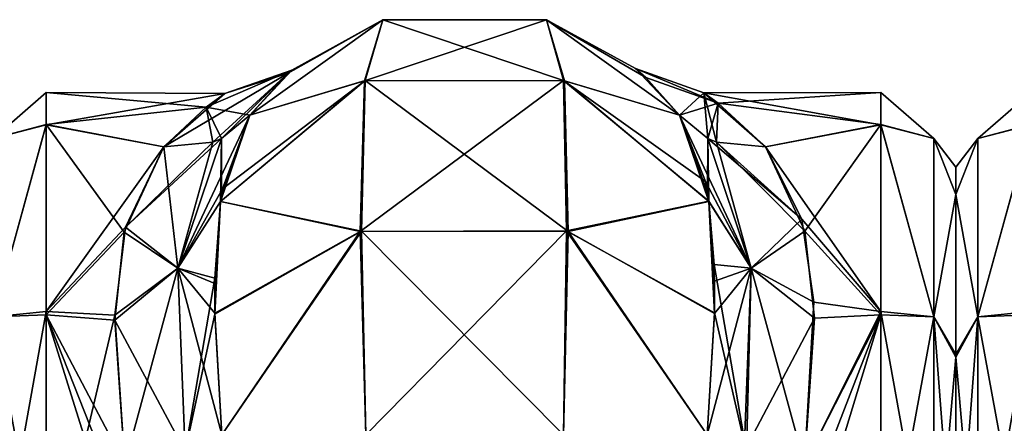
# Model space of a CAD drawing. Extents: x -23 to 1160, y -1999 to -1.
# Tile 231 of 254: x 968 to 1014, y -19 to -1. Entities that reach past the tile are written whole.
import ezdxf

# ---------------------------------------------------------------- set-up
doc = ezdxf.new("R2010")
doc.units = 0
doc.header["$LTSCALE"] = 90.350045
for name, color, linetype in [('1523', 7, 'CONTINUOUS'), ('1524', 7, 'CONTINUOUS'), ('1526', 7, 'CONTINUOUS'), ('1529', 7, 'CONTINUOUS'), ('1530', 7, 'CONTINUOUS'), ('1531', 7, 'CONTINUOUS'), ('1535', 7, 'CONTINUOUS'), ('1539', 7, 'CONTINUOUS'), ('1559', 7, 'CONTINUOUS'), ('1560', 7, 'CONTINUOUS'), ('1566', 7, 'CONTINUOUS'), ('1574', 7, 'CONTINUOUS'), ('1575', 7, 'CONTINUOUS'), ('1576', 7, 'CONTINUOUS'), ('1610', 7, 'CONTINUOUS'), ('1615', 7, 'CONTINUOUS')]:
    doc.layers.add(name, color=color, linetype=linetype)

msp = doc.modelspace()

# ---------------------------------------------------------------- linework, layer by layer
at = {"layer": '1523', "linetype": 'CONTINUOUS'}
for points in [[(1012, -7.5, 32.965), (1012, -8.776, 40.14), (1012, -8.777, 25.854), (1012, -7.5, 32.965)], [(1012, -8.776, 40.14), (1012, -16.375, 49.891), (1012, -8.777, 25.854), (1012, -8.776, 40.14)], [(1012, -8.777, 25.854), (1012, -16.375, 49.891), (1012, -16.245, 16.199), (1012, -8.777, 25.854)], [(1012, -16.375, 49.891), (1012, -28, 53.5), (1012, -16.245, 16.199), (1012, -16.375, 49.891)], [(1012, -16.245, 16.199), (1012, -28, 53.5), (1012, -28, 12.5), (1012, -16.245, 16.199)]]:
    msp.add_3dface(points, dxfattribs=at)
at = {"layer": '1524', "linetype": 'CONTINUOUS'}
for points in [[(1000.224, -4.013, 32.2), (1000.9, -4.506, 37.903), (1008.5, -4, 32.949), (1000.224, -4.013, 32.2)], [(1008.5, -5.51, 24.621), (1000.224, -4.013, 32.2), (1008.5, -4, 32.949), (1008.5, -5.51, 24.621)], [(1003.107, -6.547, 22.241), (1000.224, -4.013, 32.2), (1008.5, -5.51, 24.621), (1003.107, -6.547, 22.241)], [(1008.5, -4, 32.949), (1000.9, -4.506, 37.903), (1008.5, -5.503, 41.361), (1008.5, -4, 32.949)], [(1000.9, -4.506, 37.903), (1003.107, -6.547, 43.759), (1008.5, -5.503, 41.361), (1000.9, -4.506, 37.903)], [(1003.107, -6.547, 43.759), (1004.942, -10.483, 49.405), (1008.5, -5.503, 41.361), (1003.107, -6.547, 43.759)], [(1008.5, -14.241, 13.335), (1003.107, -6.547, 22.241), (1008.5, -5.51, 24.621), (1008.5, -14.241, 13.335)], [(1008.5, -5.503, 41.361), (1004.942, -10.483, 49.405), (1008.5, -14.393, 52.77), (1008.5, -5.503, 41.361)], [(1004.809, -9.928, 17.208), (1003.107, -6.547, 22.241), (1008.5, -14.241, 13.335), (1004.809, -9.928, 17.208)], [(1005.36, -13.798, 13.653), (1004.809, -9.928, 17.208), (1008.5, -14.241, 13.335), (1005.36, -13.798, 13.653)], [(1004.942, -10.483, 49.405), (1005.39, -14.558, 52.883), (1008.5, -14.393, 52.77), (1004.942, -10.483, 49.405)], [(1004.92, -21.379, 9.931), (1005.36, -13.798, 13.653), (1008.5, -14.241, 13.335), (1004.92, -21.379, 9.931)], [(1008.5, -28, 9), (1004.92, -21.379, 9.931), (1008.5, -14.241, 13.335), (1008.5, -28, 9)], [(1008.5, -28, 57), (1008.5, -14.393, 52.77), (1004.347, -28, 57), (1008.5, -28, 57)], [(1004.347, -28, 57), (1008.5, -14.393, 52.77), (1004.493, -24.754, 56.78), (1004.347, -28, 57)], [(1008.5, -14.393, 52.77), (1004.92, -21.379, 56.069), (1004.493, -24.754, 56.78), (1008.5, -14.393, 52.77)], [(1005.39, -14.558, 52.883), (1004.92, -21.379, 56.069), (1008.5, -14.393, 52.77), (1005.39, -14.558, 52.883)]]:
    msp.add_3dface(points, dxfattribs=at)
at = {"layer": '1526', "linetype": 'CONTINUOUS'}
for points in [[(1008.5, -5.51, 24.621), (1008.5, -4, 32.949), (1010.975, -6.15, 25.9), (1008.5, -5.51, 24.621)], [(1008.5, -4, 32.949), (1008.5, -5.503, 41.361), (1010.975, -6.15, 40.1), (1008.5, -4, 32.949)], [(1008.5, -4, 32.949), (1010.975, -6.15, 40.1), (1010.975, -6.15, 25.9), (1008.5, -4, 32.949)], [(1008.5, -5.503, 41.361), (1008.5, -14.393, 52.77), (1010.975, -14.496, 51.587), (1008.5, -5.503, 41.361)], [(1008.5, -5.503, 41.361), (1010.975, -14.496, 51.587), (1010.975, -6.15, 40.1), (1008.5, -5.503, 41.361)], [(1008.5, -14.241, 13.335), (1008.5, -5.51, 24.621), (1010.975, -14.496, 14.413), (1008.5, -14.241, 13.335)], [(1008.5, -5.51, 24.621), (1010.975, -6.15, 25.9), (1010.975, -14.496, 14.413), (1008.5, -5.51, 24.621)], [(1012, -8.776, 40.14), (1012, -7.5, 32.965), (1010.975, -6.15, 40.1), (1012, -8.776, 40.14)], [(1010.975, -14.496, 51.587), (1012, -8.776, 40.14), (1010.975, -6.15, 40.1), (1010.975, -14.496, 51.587)], [(1012, -7.5, 32.965), (1012, -8.777, 25.854), (1010.975, -6.15, 25.9), (1012, -7.5, 32.965)], [(1010.975, -6.15, 40.1), (1012, -7.5, 32.965), (1010.975, -6.15, 25.9), (1010.975, -6.15, 40.1)], [(1010.975, -6.15, 25.9), (1012, -8.777, 25.854), (1010.975, -14.496, 14.413), (1010.975, -6.15, 25.9)], [(1012, -16.375, 49.891), (1012, -8.776, 40.14), (1010.975, -14.496, 51.587), (1012, -16.375, 49.891)], [(1012, -8.777, 25.854), (1012, -16.245, 16.199), (1010.975, -14.496, 14.413), (1012, -8.777, 25.854)], [(1008.5, -28, 9), (1008.5, -14.241, 13.335), (1010.975, -28, 10.025), (1008.5, -28, 9)], [(1010.975, -28, 10.025), (1008.5, -14.241, 13.335), (1010.975, -14.496, 14.413), (1010.975, -28, 10.025)], [(1008.5, -14.393, 52.77), (1008.5, -28, 57), (1010.975, -14.496, 51.587), (1008.5, -14.393, 52.77)], [(1008.5, -28, 57), (1010.975, -28, 55.975), (1010.975, -14.496, 51.587), (1008.5, -28, 57)], [(1010.975, -28, 55.975), (1012, -16.375, 49.891), (1010.975, -14.496, 51.587), (1010.975, -28, 55.975)], [(1012, -16.245, 16.199), (1012, -28, 12.5), (1010.975, -14.496, 14.413), (1012, -16.245, 16.199)], [(1012, -28, 12.5), (1010.975, -28, 10.025), (1010.975, -14.496, 14.413), (1012, -28, 12.5)], [(1012, -28, 53.5), (1012, -16.375, 49.891), (1010.975, -28, 55.975), (1012, -28, 53.5)]]:
    msp.add_3dface(points, dxfattribs=at)
at = {"layer": '1529', "linetype": 'CONTINUOUS'}
for points in [[(979.009, -5.055, 20), (985.226, -0.599, 20), (984.371, -3.461, 10.463), (979.009, -5.055, 20)], [(985.226, -0.599, 20), (992.876, -0.6, 20), (984.371, -3.461, 10.463), (985.226, -0.599, 20)], [(984.371, -3.461, 10.463), (992.876, -0.6, 20), (993.669, -3.44, 10.451), (984.371, -3.461, 10.463)], [(992.876, -0.6, 20), (999.092, -5.056, 19.995), (993.669, -3.44, 10.451), (992.876, -0.6, 20)], [(977.638, -9.102, 13.674), (979.009, -5.055, 20), (984.371, -3.461, 10.463), (977.638, -9.102, 13.674)], [(977.638, -9.102, 13.674), (984.371, -3.461, 10.463), (984.167, -10.497, 3.54), (977.638, -9.102, 13.674)], [(984.371, -3.461, 10.463), (993.669, -3.44, 10.451), (984.167, -10.497, 3.54), (984.371, -3.461, 10.463)], [(984.167, -10.497, 3.54), (993.669, -3.44, 10.451), (993.807, -10.47, 3.494), (984.167, -10.497, 3.54)], [(993.669, -3.44, 10.451), (999.092, -5.056, 19.995), (1000.305, -8.158, 14.789), (993.669, -3.44, 10.451)], [(1000.459, -9.081, 13.696), (993.669, -3.44, 10.451), (1000.305, -8.158, 14.789), (1000.459, -9.081, 13.696)], [(993.669, -3.44, 10.451), (1000.459, -9.081, 13.696), (993.807, -10.47, 3.494), (993.669, -3.44, 10.451)], [(977.691, -8.741, 14.084), (979.009, -5.055, 20), (977.638, -9.102, 13.674), (977.691, -8.741, 14.084)], [(977.377, -12.927, 10.342), (977.638, -9.102, 13.674), (977.374, -14.319, 9.472), (977.377, -12.927, 10.342)], [(977.374, -14.319, 9.472), (977.638, -9.102, 13.674), (984.167, -10.497, 3.54), (977.374, -14.319, 9.472)], [(993.807, -10.47, 3.494), (1000.459, -9.081, 13.696), (1000.726, -14.302, 9.481), (993.807, -10.47, 3.494)], [(1000.726, -14.302, 9.481), (1000.459, -9.081, 13.696), (1000.7, -12.036, 10.983), (1000.726, -14.302, 9.481)], [(977.714, -20, 7.232), (977.374, -14.319, 9.472), (984.167, -10.497, 3.54), (977.714, -20, 7.232)], [(984.43, -20, 0.885), (977.714, -20, 7.232), (984.167, -10.497, 3.54), (984.43, -20, 0.885)], [(984.43, -20, 0.885), (984.167, -10.497, 3.54), (993.807, -10.47, 3.494), (984.43, -20, 0.885)], [(993.67, -20, 0.885), (984.43, -20, 0.885), (993.807, -10.47, 3.494), (993.67, -20, 0.885)], [(1000.386, -20, 7.232), (993.67, -20, 0.885), (993.807, -10.47, 3.494), (1000.386, -20, 7.232)], [(1000.386, -20, 7.232), (993.807, -10.47, 3.494), (1000.726, -14.302, 9.481), (1000.386, -20, 7.232)]]:
    msp.add_3dface(points, dxfattribs=at)
at = {"layer": '1530', "linetype": 'CONTINUOUS'}
for points in [[(979.009, -5.055, 46), (985.225, -0.599, 46), (980.807, -3.103, 37.452), (979.009, -5.055, 46)], [(980.971, -2.962, 30.092), (985.225, -0.599, 46), (979.009, -5.055, 20), (980.971, -2.962, 30.092)], [(979.009, -5.055, 20), (985.225, -0.599, 46), (985.226, -0.599, 20), (979.009, -5.055, 20)], [(980.807, -3.103, 37.452), (985.225, -0.599, 46), (980.971, -2.962, 30.092), (980.807, -3.103, 37.452)], [(985.225, -0.599, 46), (992.873, -0.599, 46), (985.226, -0.599, 20), (985.225, -0.599, 46)], [(985.226, -0.599, 20), (992.873, -0.599, 46), (992.876, -0.6, 20), (985.226, -0.599, 20)], [(992.873, -0.599, 46), (999.091, -5.055, 45.999), (997.509, -3.297, 38.943), (992.873, -0.599, 46)], [(992.876, -0.6, 20), (992.873, -0.599, 46), (997.509, -3.297, 38.943), (992.876, -0.6, 20)], [(999.092, -5.056, 19.995), (992.876, -0.6, 20), (997.029, -2.878, 32.041), (999.092, -5.056, 19.995)], [(997.029, -2.878, 32.041), (992.876, -0.6, 20), (997.509, -3.297, 38.943), (997.029, -2.878, 32.041)]]:
    msp.add_3dface(points, dxfattribs=at)
at = {"layer": '1531', "linetype": 'CONTINUOUS'}
for points in [[(979.009, -5.055, 46), (984.409, -3.449, 55.547), (985.225, -0.599, 46), (979.009, -5.055, 46)], [(984.409, -3.449, 55.547), (993.715, -3.458, 55.542), (985.225, -0.599, 46), (984.409, -3.449, 55.547)], [(985.225, -0.599, 46), (993.715, -3.458, 55.542), (992.873, -0.599, 46), (985.225, -0.599, 46)], [(992.873, -0.599, 46), (993.715, -3.458, 55.542), (999.091, -5.055, 45.999), (992.873, -0.599, 46)], [(977.638, -9.105, 52.33), (984.227, -10.49, 62.486), (984.409, -3.449, 55.547), (977.638, -9.105, 52.33)], [(977.638, -9.105, 52.33), (984.409, -3.449, 55.547), (977.73, -8.507, 51.64), (977.638, -9.105, 52.33)], [(977.73, -8.507, 51.64), (984.409, -3.449, 55.547), (979.009, -5.055, 46), (977.73, -8.507, 51.64)], [(984.227, -10.49, 62.486), (993.893, -10.494, 62.478), (984.409, -3.449, 55.547), (984.227, -10.49, 62.486)], [(984.409, -3.449, 55.547), (993.893, -10.494, 62.478), (993.715, -3.458, 55.542), (984.409, -3.449, 55.547)], [(993.715, -3.458, 55.542), (993.893, -10.494, 62.478), (1000.462, -9.099, 52.323), (993.715, -3.458, 55.542)], [(993.715, -3.458, 55.542), (1000.462, -9.099, 52.323), (999.091, -5.055, 45.999), (993.715, -3.458, 55.542)], [(999.091, -5.055, 45.999), (1000.462, -9.099, 52.323), (1000.401, -8.692, 51.859), (999.091, -5.055, 45.999)], [(977.374, -14.368, 56.555), (984.227, -10.49, 62.486), (977.638, -9.105, 52.33), (977.374, -14.368, 56.555)], [(977.381, -12.683, 55.489), (977.374, -14.368, 56.555), (977.638, -9.105, 52.33), (977.381, -12.683, 55.489)], [(993.893, -10.494, 62.478), (1000.726, -14.332, 56.535), (1000.462, -9.099, 52.323), (993.893, -10.494, 62.478)], [(1000.462, -9.099, 52.323), (1000.726, -14.332, 56.535), (1000.721, -12.829, 55.591), (1000.462, -9.099, 52.323)], [(977.374, -14.368, 56.555), (977.714, -20, 58.768), (984.227, -10.49, 62.486), (977.374, -14.368, 56.555)], [(977.714, -20, 58.768), (984.429, -20, 65.115), (984.227, -10.49, 62.486), (977.714, -20, 58.768)], [(984.429, -20, 65.115), (993.669, -20, 65.115), (984.227, -10.49, 62.486), (984.429, -20, 65.115)], [(984.227, -10.49, 62.486), (993.669, -20, 65.115), (993.893, -10.494, 62.478), (984.227, -10.49, 62.486)], [(993.669, -20, 65.115), (1000.385, -20.008, 58.769), (993.893, -10.494, 62.478), (993.669, -20, 65.115)], [(993.893, -10.494, 62.478), (1000.385, -20.008, 58.769), (1000.726, -14.332, 56.535), (993.893, -10.494, 62.478)]]:
    msp.add_3dface(points, dxfattribs=at)
at = {"layer": '1535', "linetype": 'CONTINUOUS'}
for points in [[(977.839, -4.048, 34.514), (976.978, -4.69, 27.287), (969.5, -4, 33.051), (977.839, -4.048, 34.514)], [(969.5, -4, 33.051), (976.978, -4.69, 27.287), (969.5, -5.503, 24.639), (969.5, -4, 33.051)], [(969.5, -5.51, 41.379), (977.839, -4.048, 34.514), (969.5, -4, 33.051), (969.5, -5.51, 41.379)], [(974.993, -6.547, 43.759), (977.839, -4.048, 34.514), (969.5, -5.51, 41.379), (974.993, -6.547, 43.759)], [(976.978, -4.69, 27.287), (974.993, -6.547, 22.241), (969.5, -5.503, 24.639), (976.978, -4.69, 27.287)], [(969.5, -5.503, 24.639), (974.993, -6.547, 22.241), (973.147, -10.533, 16.541), (969.5, -5.503, 24.639)], [(969.5, -14.393, 13.23), (969.5, -5.503, 24.639), (973.147, -10.533, 16.541), (969.5, -14.393, 13.23)], [(969.5, -14.241, 52.665), (974.993, -6.547, 43.759), (969.5, -5.51, 41.379), (969.5, -14.241, 52.665)], [(973.201, -10.295, 49.202), (974.993, -6.547, 43.759), (969.5, -14.241, 52.665), (973.201, -10.295, 49.202)], [(972.714, -14.419, 52.788), (973.201, -10.295, 49.202), (969.5, -14.241, 52.665), (972.714, -14.419, 52.788)], [(972.708, -14.652, 13.054), (969.5, -14.393, 13.23), (973.147, -10.533, 16.541), (972.708, -14.652, 13.054)], [(969.5, -28, 57), (972.714, -14.419, 52.788), (969.5, -14.241, 52.665), (969.5, -28, 57)], [(969.5, -28, 9), (969.5, -14.393, 13.23), (973.753, -28, 9), (969.5, -28, 9)], [(973.753, -28, 9), (969.5, -14.393, 13.23), (973.611, -24.8, 9.214), (973.753, -28, 9)], [(973.611, -24.8, 9.214), (969.5, -14.393, 13.23), (973.18, -21.379, 9.931), (973.611, -24.8, 9.214)], [(973.18, -21.379, 9.931), (969.5, -14.393, 13.23), (972.708, -14.652, 13.054), (973.18, -21.379, 9.931)], [(973.18, -21.379, 56.069), (972.714, -14.419, 52.788), (969.5, -28, 57), (973.18, -21.379, 56.069)]]:
    msp.add_3dface(points, dxfattribs=at)
at = {"layer": '1539', "linetype": 'CONTINUOUS'}
for points in [[(969.5, -5.51, 41.379), (969.5, -4, 33.051), (967.025, -6.15, 40.1), (969.5, -5.51, 41.379)], [(969.5, -4, 33.051), (969.5, -5.503, 24.639), (967.025, -6.15, 25.9), (969.5, -4, 33.051)], [(969.5, -4, 33.051), (967.025, -6.15, 25.9), (967.025, -6.15, 40.1), (969.5, -4, 33.051)], [(969.5, -5.503, 24.639), (969.5, -14.393, 13.23), (967.025, -14.496, 14.413), (969.5, -5.503, 24.639)], [(969.5, -5.503, 24.639), (967.025, -14.496, 14.413), (967.025, -6.15, 25.9), (969.5, -5.503, 24.639)], [(969.5, -14.241, 52.665), (969.5, -5.51, 41.379), (967.025, -14.496, 51.587), (969.5, -14.241, 52.665)], [(969.5, -5.51, 41.379), (967.025, -6.15, 40.1), (967.025, -14.496, 51.587), (969.5, -5.51, 41.379)], [(969.5, -28, 57), (969.5, -14.241, 52.665), (967.025, -28, 55.975), (969.5, -28, 57)], [(967.025, -28, 55.975), (969.5, -14.241, 52.665), (967.025, -14.496, 51.587), (967.025, -28, 55.975)], [(969.5, -14.393, 13.23), (969.5, -28, 9), (967.025, -14.496, 14.413), (969.5, -14.393, 13.23)], [(969.5, -28, 9), (967.025, -28, 10.025), (967.025, -14.496, 14.413), (969.5, -28, 9)]]:
    msp.add_3dface(points, dxfattribs=at)
at = {"layer": '1559', "linetype": 'CONTINUOUS'}
for points in [[(977.839, -4.048, 34.514), (974.993, -6.547, 43.759), (980.807, -3.103, 37.452), (977.839, -4.048, 34.514)], [(980.807, -3.103, 37.452), (974.993, -6.547, 43.759), (977.287, -6.331, 44.72), (980.807, -3.103, 37.452)], [(976.978, -4.69, 27.287), (977.839, -4.048, 34.514), (980.971, -2.962, 30.092), (976.978, -4.69, 27.287)], [(976.978, -4.69, 27.287), (980.971, -2.962, 30.092), (979.009, -5.055, 20), (976.978, -4.69, 27.287)], [(977.685, -6.159, 44.954), (980.807, -3.103, 37.452), (977.287, -6.331, 44.72), (977.685, -6.159, 44.954)], [(979.009, -5.055, 46), (980.807, -3.103, 37.452), (977.685, -6.159, 44.954), (979.009, -5.055, 46)], [(977.839, -4.048, 34.514), (980.807, -3.103, 37.452), (980.971, -2.962, 30.092), (977.839, -4.048, 34.514)], [(974.993, -6.547, 22.241), (976.978, -4.69, 27.287), (977.287, -6.331, 21.28), (974.993, -6.547, 22.241)], [(976.978, -4.69, 27.287), (979.009, -5.055, 20), (977.685, -6.158, 21.046), (976.978, -4.69, 27.287)], [(976.978, -4.69, 27.287), (977.685, -6.158, 21.046), (977.287, -6.331, 21.28), (976.978, -4.69, 27.287)]]:
    msp.add_3dface(points, dxfattribs=at)
at = {"layer": '1560', "linetype": 'CONTINUOUS'}
for points in [[(977.73, -8.507, 51.64), (979.009, -5.055, 46), (975.657, -12.212, 52.233), (977.73, -8.507, 51.64)], [(975.657, -12.212, 52.233), (979.009, -5.055, 46), (977.685, -6.159, 44.954), (975.657, -12.212, 52.233)], [(973.201, -10.295, 49.202), (975.657, -12.212, 52.233), (977.685, -6.159, 44.954), (973.201, -10.295, 49.202)], [(973.201, -10.295, 49.202), (977.685, -6.159, 44.954), (977.287, -6.331, 44.72), (973.201, -10.295, 49.202)], [(974.993, -6.547, 43.759), (973.201, -10.295, 49.202), (977.287, -6.331, 44.72), (974.993, -6.547, 43.759)], [(977.638, -9.105, 52.33), (977.73, -8.507, 51.64), (975.657, -12.212, 52.233), (977.638, -9.105, 52.33)], [(977.381, -12.683, 55.489), (977.638, -9.105, 52.33), (975.657, -12.212, 52.233), (977.381, -12.683, 55.489)], [(973.201, -10.295, 49.202), (972.714, -14.419, 52.788), (975.657, -12.212, 52.233), (973.201, -10.295, 49.202)], [(972.714, -14.419, 52.788), (973.18, -21.379, 56.069), (975.657, -12.212, 52.233), (972.714, -14.419, 52.788)], [(973.18, -21.379, 56.069), (975.994, -20.789, 56.818), (975.657, -12.212, 52.233), (973.18, -21.379, 56.069)], [(975.994, -20.789, 56.818), (977.381, -12.683, 55.489), (975.657, -12.212, 52.233), (975.994, -20.789, 56.818)], [(977.374, -14.368, 56.555), (977.381, -12.683, 55.489), (975.994, -20.789, 56.818), (977.374, -14.368, 56.555)], [(977.714, -20, 58.768), (977.374, -14.368, 56.555), (975.994, -20.789, 56.818), (977.714, -20, 58.768)]]:
    msp.add_3dface(points, dxfattribs=at)
at = {"layer": '1566', "linetype": 'CONTINUOUS'}
for points in [[(979.009, -5.055, 20), (977.691, -8.741, 14.084), (977.685, -6.158, 21.046), (979.009, -5.055, 20)], [(975.658, -12.212, 13.766), (974.993, -6.547, 22.241), (977.287, -6.331, 21.28), (975.658, -12.212, 13.766)], [(977.685, -6.158, 21.046), (975.658, -12.212, 13.766), (977.287, -6.331, 21.28), (977.685, -6.158, 21.046)], [(977.685, -6.158, 21.046), (977.638, -9.102, 13.674), (975.658, -12.212, 13.766), (977.685, -6.158, 21.046)], [(977.691, -8.741, 14.084), (977.638, -9.102, 13.674), (977.685, -6.158, 21.046), (977.691, -8.741, 14.084)], [(973.147, -10.533, 16.541), (974.993, -6.547, 22.241), (975.658, -12.212, 13.766), (973.147, -10.533, 16.541)], [(977.638, -9.102, 13.674), (977.377, -12.927, 10.342), (975.658, -12.212, 13.766), (977.638, -9.102, 13.674)], [(972.708, -14.652, 13.054), (973.147, -10.533, 16.541), (975.658, -12.212, 13.766), (972.708, -14.652, 13.054)], [(972.708, -14.652, 13.054), (975.658, -12.212, 13.766), (975.994, -20.789, 9.182), (972.708, -14.652, 13.054)], [(977.374, -14.319, 9.472), (977.714, -20, 7.232), (975.658, -12.212, 13.766), (977.374, -14.319, 9.472)], [(975.658, -12.212, 13.766), (977.714, -20, 7.232), (975.994, -20.789, 9.182), (975.658, -12.212, 13.766)], [(977.377, -12.927, 10.342), (977.374, -14.319, 9.472), (975.658, -12.212, 13.766), (977.377, -12.927, 10.342)], [(973.18, -21.379, 9.931), (972.708, -14.652, 13.054), (975.994, -20.789, 9.182), (973.18, -21.379, 9.931)]]:
    msp.add_3dface(points, dxfattribs=at)
at = {"layer": '1574', "linetype": 'CONTINUOUS'}
for points in [[(1000.305, -8.158, 14.789), (999.092, -5.056, 19.995), (1002.443, -12.214, 13.764), (1000.305, -8.158, 14.789)], [(999.092, -5.056, 19.995), (1000.415, -6.159, 21.046), (1002.443, -12.214, 13.764), (999.092, -5.056, 19.995)], [(1004.809, -9.928, 17.208), (1000.415, -6.159, 21.046), (1000.813, -6.332, 21.28), (1004.809, -9.928, 17.208)], [(1000.415, -6.159, 21.046), (1004.809, -9.928, 17.208), (1002.443, -12.214, 13.764), (1000.415, -6.159, 21.046)], [(1003.107, -6.547, 22.241), (1004.809, -9.928, 17.208), (1000.813, -6.332, 21.28), (1003.107, -6.547, 22.241)], [(1000.459, -9.081, 13.696), (1000.305, -8.158, 14.789), (1002.443, -12.214, 13.764), (1000.459, -9.081, 13.696)], [(1000.7, -12.036, 10.983), (1000.459, -9.081, 13.696), (1002.443, -12.214, 13.764), (1000.7, -12.036, 10.983)], [(1004.809, -9.928, 17.208), (1005.36, -13.798, 13.653), (1002.443, -12.214, 13.764), (1004.809, -9.928, 17.208)], [(1000.726, -14.302, 9.481), (1000.7, -12.036, 10.983), (1002.215, -20.823, 9.249), (1000.726, -14.302, 9.481)], [(1000.7, -12.036, 10.983), (1002.443, -12.214, 13.764), (1002.215, -20.823, 9.249), (1000.7, -12.036, 10.983)], [(1002.443, -12.214, 13.764), (1004.92, -21.379, 9.931), (1002.215, -20.823, 9.249), (1002.443, -12.214, 13.764)], [(1005.36, -13.798, 13.653), (1004.92, -21.379, 9.931), (1002.443, -12.214, 13.764), (1005.36, -13.798, 13.653)], [(1000.386, -20, 7.232), (1000.726, -14.302, 9.481), (1002.215, -20.823, 9.249), (1000.386, -20, 7.232)]]:
    msp.add_3dface(points, dxfattribs=at)
at = {"layer": '1575', "linetype": 'CONTINUOUS'}
for points in [[(1000.9, -4.506, 37.903), (1000.224, -4.013, 32.2), (997.029, -2.878, 32.041), (1000.9, -4.506, 37.903)], [(1000.9, -4.506, 37.903), (997.029, -2.878, 32.041), (997.509, -3.297, 38.943), (1000.9, -4.506, 37.903)], [(1000.224, -4.013, 32.2), (999.092, -5.056, 19.995), (997.029, -2.878, 32.041), (1000.224, -4.013, 32.2)], [(999.091, -5.055, 45.999), (1000.9, -4.506, 37.903), (997.509, -3.297, 38.943), (999.091, -5.055, 45.999)], [(999.092, -5.056, 19.995), (1000.224, -4.013, 32.2), (1000.415, -6.159, 21.046), (999.092, -5.056, 19.995)], [(1000.224, -4.013, 32.2), (1003.107, -6.547, 22.241), (1000.813, -6.332, 21.28), (1000.224, -4.013, 32.2)], [(1000.415, -6.159, 21.046), (1000.224, -4.013, 32.2), (1000.813, -6.332, 21.28), (1000.415, -6.159, 21.046)], [(1000.9, -4.506, 37.903), (999.091, -5.055, 45.999), (1000.415, -6.159, 44.954), (1000.9, -4.506, 37.903)], [(1000.9, -4.506, 37.903), (1000.415, -6.159, 44.954), (1000.813, -6.331, 44.72), (1000.9, -4.506, 37.903)], [(1003.107, -6.547, 43.759), (1000.9, -4.506, 37.903), (1000.813, -6.331, 44.72), (1003.107, -6.547, 43.759)]]:
    msp.add_3dface(points, dxfattribs=at)
at = {"layer": '1576', "linetype": 'CONTINUOUS'}
for points in [[(999.091, -5.055, 45.999), (1000.401, -8.692, 51.859), (1000.415, -6.159, 44.954), (999.091, -5.055, 45.999)], [(1000.401, -8.692, 51.859), (1000.462, -9.099, 52.323), (1000.415, -6.159, 44.954), (1000.401, -8.692, 51.859)], [(1000.415, -6.159, 44.954), (1002.443, -12.212, 52.234), (1000.813, -6.331, 44.72), (1000.415, -6.159, 44.954)], [(1000.462, -9.099, 52.323), (1002.443, -12.212, 52.234), (1000.415, -6.159, 44.954), (1000.462, -9.099, 52.323)], [(1004.942, -10.483, 49.405), (1003.107, -6.547, 43.759), (1000.813, -6.331, 44.72), (1004.942, -10.483, 49.405)], [(1002.443, -12.212, 52.234), (1004.942, -10.483, 49.405), (1000.813, -6.331, 44.72), (1002.443, -12.212, 52.234)], [(1000.462, -9.099, 52.323), (1000.721, -12.829, 55.591), (1002.443, -12.212, 52.234), (1000.462, -9.099, 52.323)], [(1005.39, -14.558, 52.883), (1004.942, -10.483, 49.405), (1002.443, -12.212, 52.234), (1005.39, -14.558, 52.883)], [(1000.726, -14.332, 56.535), (1000.385, -20.008, 58.769), (1002.443, -12.212, 52.234), (1000.726, -14.332, 56.535)], [(1000.385, -20.008, 58.769), (1002.106, -20.789, 56.818), (1002.443, -12.212, 52.234), (1000.385, -20.008, 58.769)], [(1000.721, -12.829, 55.591), (1000.726, -14.332, 56.535), (1002.443, -12.212, 52.234), (1000.721, -12.829, 55.591)], [(1002.106, -20.789, 56.818), (1005.39, -14.558, 52.883), (1002.443, -12.212, 52.234), (1002.106, -20.789, 56.818)], [(1004.92, -21.379, 56.069), (1005.39, -14.558, 52.883), (1002.106, -20.789, 56.818), (1004.92, -21.379, 56.069)]]:
    msp.add_3dface(points, dxfattribs=at)
at = {"layer": '1610', "linetype": 'CONTINUOUS'}
for points in [[(1012, -7.5, 33.035), (1012, -8.776, 25.86), (1012, -8.777, 40.146), (1012, -7.5, 33.035)], [(1012, -8.776, 25.86), (1012, -16.375, 16.109), (1012, -8.777, 40.146), (1012, -8.776, 25.86)], [(1012, -8.777, 40.146), (1012, -16.375, 16.109), (1012, -16.245, 49.801), (1012, -8.777, 40.146)], [(1012, -16.375, 16.109), (1012, -28, 12.5), (1012, -16.245, 49.801), (1012, -16.375, 16.109)], [(1012, -16.245, 49.801), (1012, -28, 12.5), (1012, -28, 53.5), (1012, -16.245, 49.801)]]:
    msp.add_3dface(points, dxfattribs=at)
at = {"layer": '1615', "linetype": 'CONTINUOUS'}
for points in [[(1015.5, -5.51, 41.379), (1015.5, -4, 33.051), (1013.025, -6.15, 40.1), (1015.5, -5.51, 41.379)], [(1015.5, -4, 33.051), (1015.5, -5.503, 24.639), (1013.025, -6.15, 25.9), (1015.5, -4, 33.051)], [(1015.5, -4, 33.051), (1013.025, -6.15, 25.9), (1013.025, -6.15, 40.1), (1015.5, -4, 33.051)], [(1015.5, -5.503, 24.639), (1015.5, -14.393, 13.23), (1013.025, -14.496, 14.413), (1015.5, -5.503, 24.639)], [(1015.5, -5.503, 24.639), (1013.025, -14.496, 14.413), (1013.025, -6.15, 25.9), (1015.5, -5.503, 24.639)], [(1015.5, -14.241, 52.665), (1015.5, -5.51, 41.379), (1013.025, -14.496, 51.587), (1015.5, -14.241, 52.665)], [(1015.5, -5.51, 41.379), (1013.025, -6.15, 40.1), (1013.025, -14.496, 51.587), (1015.5, -5.51, 41.379)], [(1012, -8.776, 25.86), (1012, -7.5, 33.035), (1013.025, -6.15, 25.9), (1012, -8.776, 25.86)], [(1013.025, -14.496, 14.413), (1012, -8.776, 25.86), (1013.025, -6.15, 25.9), (1013.025, -14.496, 14.413)], [(1012, -7.5, 33.035), (1012, -8.777, 40.146), (1013.025, -6.15, 40.1), (1012, -7.5, 33.035)], [(1013.025, -6.15, 25.9), (1012, -7.5, 33.035), (1013.025, -6.15, 40.1), (1013.025, -6.15, 25.9)], [(1013.025, -6.15, 40.1), (1012, -8.777, 40.146), (1013.025, -14.496, 51.587), (1013.025, -6.15, 40.1)], [(1012, -16.375, 16.109), (1012, -8.776, 25.86), (1013.025, -14.496, 14.413), (1012, -16.375, 16.109)], [(1012, -8.777, 40.146), (1012, -16.245, 49.801), (1013.025, -14.496, 51.587), (1012, -8.777, 40.146)], [(1015.5, -28, 57), (1015.5, -14.241, 52.665), (1013.025, -28, 55.975), (1015.5, -28, 57)], [(1013.025, -28, 55.975), (1015.5, -14.241, 52.665), (1013.025, -14.496, 51.587), (1013.025, -28, 55.975)], [(1013.025, -28, 10.025), (1012, -16.375, 16.109), (1013.025, -14.496, 14.413), (1013.025, -28, 10.025)], [(1012, -16.245, 49.801), (1012, -28, 53.5), (1013.025, -14.496, 51.587), (1012, -16.245, 49.801)], [(1012, -28, 53.5), (1013.025, -28, 55.975), (1013.025, -14.496, 51.587), (1012, -28, 53.5)], [(1015.5, -14.393, 13.23), (1015.5, -28, 9), (1013.025, -14.496, 14.413), (1015.5, -14.393, 13.23)], [(1015.5, -28, 9), (1013.025, -28, 10.025), (1013.025, -14.496, 14.413), (1015.5, -28, 9)], [(1012, -28, 12.5), (1012, -16.375, 16.109), (1013.025, -28, 10.025), (1012, -28, 12.5)]]:
    msp.add_3dface(points, dxfattribs=at)

doc.saveas('drawing.dxf')
